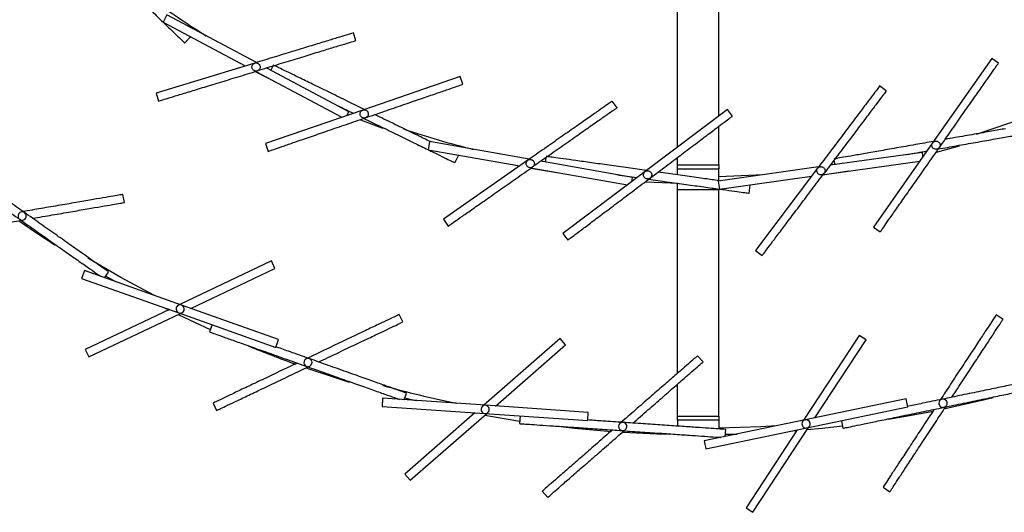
# Model space of a CAD drawing. Header units: millimetres. Extents: x 599 to 2581, y 477 to 2698.
# Tile 2 of 30: x 741 to 980, y 477 to 597. Entities that reach past the tile are written whole.
import ezdxf

# ---------------------------------------------------------------- set-up
doc = ezdxf.new("R2010")
doc.units = ezdxf.units.MM

msp = doc.modelspace()

# ---------------------------------------------------------------- linework, layer by layer
at = {"color": 7, "linetype": 'Continuous', "lineweight": 25}
for p, q in [((900.93, 565.93), (900.93, 619.65)), ((910.93, 573.46), (910.93, 619.65)), ((777.05, 597.97), (776.11, 596.21)), ((798.76, 586.43), (777.05, 597.97)), ((776.11, 596.21), (796.06, 585.6)), ((781.35, 591.19), (782.74, 592.63)), ((822.86, 591.71), (822.27, 593.62)), ((781.34, 591.18), (781.35, 591.19)), ((798.37, 586.31), (774.46, 579)), ((795.12, 586.1), (796.03, 585.6)), ((802.72, 585.55), (802.25, 584.58)), ((977.13, 587.43), (962.79, 566.95)), ((978.77, 586.28), (977.13, 587.43)), ((798.48, 584.25), (804.13, 581.31)), ((798.81, 584.14), (819.47, 573.16)), ((821.2, 574.5), (801.27, 585.1)), ((848.2, 583.05), (824.56, 574.91)), ((848.85, 581.16), (848.2, 583.05)), ((951.54, 579.54), (949.94, 580.74)), ((774.46, 579), (775.04, 577.09)), ((886.24, 575.43), (885.09, 577.07)), ((824.56, 574.91), (800.92, 566.77)), ((820.72, 573.59), (821.2, 574.5)), ((913.01, 575.03), (893.04, 559.98)), ((914.21, 573.43), (913.01, 575.03)), ((910.93, 561.65), (910.93, 570.96)), ((800.92, 566.77), (801.57, 564.88)), ((840.74, 567.24), (840.39, 565.27)), ((864.95, 562.97), (840.74, 567.24)), ((962.79, 566.95), (948.45, 546.47)), ((963.75, 564.65), (969.3, 566.19)), ((840.39, 565.27), (862.63, 561.34)), ((846.92, 562.11), (847.79, 563.91)), ((960.32, 564.64), (937.96, 561.5)), ((960.46, 563.62), (960.32, 564.64)), ((960.43, 563.8), (960.68, 563.86)), ((864.61, 562.73), (844.13, 548.39)), ((846.91, 562.1), (846.92, 562.11)), ((861.59, 561.53), (862.61, 561.33)), ((889.98, 558.55), (867.75, 562.47)), ((868.99, 563.35), (868.84, 562.28)), ((900.93, 561.65), (900.93, 563.42)), ((900.93, 561.65), (910.93, 561.65)), ((900.93, 560.65), (900.93, 561.65)), ((910.93, 561.65), (910.93, 560.65)), ((936.53, 559.28), (959.7, 562.53)), ((938.87, 562.72), (939.06, 561.65)), ((865.36, 560.81), (871.63, 559.76)), ((865.7, 560.8), (888.74, 556.74)), ((893.04, 559.98), (873.08, 544.94)), ((900.93, 560.65), (910.93, 560.65)), ((900.93, 559.18), (900.93, 560.65)), ((935.14, 561.1), (910.8, 557.68)), ((910.93, 557.78), (910.93, 560.65)), ((934.9, 560.77), (919.85, 540.81)), ((936.2, 559.18), (942.5, 560.12)), ((889.8, 557.54), (889.98, 558.55)), ((889.83, 557.72), (890.09, 557.7)), ((900.93, 555.65), (900.93, 557.17)), ((910.8, 557.68), (911.08, 555.7)), ((911.08, 555.7), (933.45, 558.85)), ((918.26, 554.72), (918.54, 556.7)), ((932.39, 558.7), (933.43, 558.82)), ((766.72, 552.46), (766.38, 554.44)), ((900.93, 555.65), (910.93, 555.65)), ((900.93, 511.06), (900.93, 555.65)), ((910.93, 500.65), (910.93, 555.65)), ((918.26, 554.71), (918.26, 554.72)), ((844.13, 548.39), (845.28, 546.75)), ((873.08, 544.94), (874.28, 543.34)), ((948.45, 546.47), (950.09, 545.32)), ((919.85, 540.81), (921.45, 539.6)), ((802.4, 538.28), (780.2, 527.72)), ((803.26, 536.47), (802.4, 538.28)), ((757.03, 535.95), (756.36, 534.07)), ((780.59, 527.58), (757.03, 535.95)), ((761.93, 534.21), (762.91, 535.6)), ((782.86, 526.77), (803.26, 536.47)), ((756.36, 534.07), (779.92, 525.69)), ((762.23, 534.63), (764.7, 533.22)), ((777.64, 526.5), (757.25, 516.8)), ((758.11, 515), (780.31, 525.56)), ((776.63, 526.86), (777.49, 526.43)), ((779.92, 525.69), (803.48, 517.32)), ((804.15, 519.21), (780.59, 527.58)), ((834.25, 523.48), (833.39, 525.29)), ((979.87, 524.11), (978.19, 525.21)), ((787.98, 522.83), (787.36, 521.07)), ((803.48, 517.32), (804.15, 519.21)), ((872.44, 519.44), (853.91, 503.29)), ((873.75, 517.94), (872.44, 519.44)), ((944.96, 520.21), (931.48, 499.65)), ((934.25, 500.22), (946.64, 519.11)), ((946.64, 519.11), (944.96, 520.21)), ((757.25, 516.8), (758.11, 515)), ((856.73, 503.09), (873.75, 517.94)), ((907.1, 513.79), (905.79, 515.3)), ((900.93, 500.65), (900.93, 508.41)), ((829.38, 504.96), (829.24, 502.97)), ((854.32, 503.26), (829.38, 504.96)), ((834.57, 504.61), (835.14, 506.22)), ((956.36, 504.82), (931.88, 499.73)), ((956.77, 502.86), (956.36, 504.82)), ((788.24, 503.81), (789.1, 502)), ((829.24, 502.97), (854.19, 501.26)), ((879.26, 501.55), (854.32, 503.26)), ((932.29, 497.77), (956.77, 502.86)), ((851.78, 501.43), (834.75, 486.58)), ((836.07, 485.08), (854.6, 501.23)), ((850.7, 501.5), (851.65, 501.32)), ((854.19, 501.26), (879.13, 499.56)), ((862.72, 500.68), (862.59, 498.82)), ((879.13, 499.56), (879.26, 501.55)), ((900.93, 500.65), (910.93, 500.65)), ((900.93, 499.65), (900.93, 500.65)), ((910.93, 499.65), (900.93, 499.65)), ((900.93, 499.65), (900.93, 498.2)), ((931.88, 499.73), (907.41, 494.65)), ((910.93, 500.65), (910.93, 499.65)), ((910.93, 499.65), (910.93, 497.69)), ((940.67, 499.51), (941.05, 497.69)), ((907.81, 492.69), (932.29, 497.77)), ((912.5, 495.7), (912.61, 497.4)), ((929.93, 497.28), (917.54, 478.4)), ((919.21, 477.3), (932.7, 497.86)), ((928.87, 497.06), (929.84, 497.14)), ((907.41, 494.65), (907.81, 492.69)), ((912.53, 496.22), (915.38, 496.3)), ((834.75, 486.58), (836.07, 485.08)), ((950.77, 483.4), (952.44, 482.3)), ((868.1, 482.44), (869.42, 480.93)), ((917.54, 478.4), (919.21, 477.3))]:
    msp.add_line(p, q, dxfattribs=at)
at = {"color": 7, "linetype": 'Continuous', "lineweight": 25, "flags": 128}
for points in [[(820.8, 573.75), (820.81, 573.75), (821.04, 573.65)], [(990.09, 574.98), (981.72, 571.79), (973.35, 568.98)], [(823.99, 572.49), (829.16, 570.55), (829.39, 570.47)], [(921.49, 559.18), (919.96, 559.08), (910.93, 558.7)], [(893.25, 557.5), (899.22, 557.25), (900.93, 557.2)], [(741.25, 547.98), (745.16, 545.3), (749.84, 542.21)], [(773.84, 529.98), (765.88, 534.28), (757.83, 538.98)], [(779.78, 525.3), (779.9, 525.24), (787.56, 521.65)], [(810.96, 512.28), (817.09, 510.22), (821.25, 508.9)], [(834.74, 505.1), (836.38, 504.69), (837.5, 504.41)], [(965.81, 502.45), (975.48, 504.69), (977.46, 505.19)], [(952.03, 499.87), (955.85, 500.51), (963.03, 501.87)], [(854.16, 500.85), (856.01, 500.51), (862.63, 499.42)], [(873.16, 498.02), (875.88, 497.72), (884.9, 496.92)], [(924.87, 498.27), (921.14, 498.05), (910.93, 497.69)], [(932.37, 497.36), (935.98, 497.72), (940.92, 498.28)], [(887.71, 496.72), (895.9, 496.32), (899.07, 496.23)]]:
    msp.add_lwpolyline(points, dxfattribs=at)
at = {"color": 7, "linetype": 'Continuous', "lineweight": 25}
for centre, radius, start, end in [((905.93, 783.65), 225, 233.4595, 237.966), ((905.93, 783.65), 225, 251.472, 255.966), ((741.91, 549.2), 1, 54.7826, 234.7826), ((741.91, 549.2), 1, 234.7826, 54.7826), ((780.25, 526.64), 1, 70.4348, 250.4348), ((780.25, 526.64), 1, 250.4348, 70.4348), ((905.93, 783.65), 287.5, 247.6762, 250.1521), ((811.25, 513.65), 1, 70.4348, 250.4348), ((811.25, 513.65), 1, 250.4348, 70.4348), ((905.93, 783.65), 286, 254.4914, 258.1447), ((965.32, 503.76), 1, 101.7391, 281.7391), ((965.32, 503.76), 1, 281.7391, 101.7391), ((854.25, 502.26), 1, 86.087, 266.087), ((854.25, 502.26), 1, 266.087, 86.087), ((932.09, 498.75), 1, 101.7391, 281.7391), ((932.09, 498.75), 1, 281.7391, 101.7391), ((887.6, 498.11), 1, 86.087, 266.087), ((887.6, 498.11), 1, 266.087, 86.087)]:
    msp.add_arc(centre, radius, start, end, dxfattribs=at)
for points, knots in [([(763.66, 608.27), (764.74, 607.23), (766.99, 605.05), (770.29, 601.87), (773.42, 598.84), (776.16, 596.2), (778.41, 594.02), (780.08, 592.41), (781.15, 591.38), (781.28, 591.25), (781.35, 591.19)], [0, 0, 0, 0, 0.115611, 0.241953, 0.368294, 0.494635, 0.620976, 0.747318, 0.873659, 1, 1, 1, 1]), ([(798.95, 584.4), (798.82, 584.37), (798.56, 584.33), (798.18, 584.45), (797.87, 584.7), (797.68, 585.05), (797.64, 585.45), (797.75, 585.83), (798, 586.15), (798.24, 586.26), (798.37, 586.31)], [0, 0, 0, 0, 0.12494, 0.249888, 0.374897, 0.500019, 0.625117, 0.75011, 0.875055, 1, 1, 1, 1]), ([(798.37, 586.31), (798.5, 586.34), (798.76, 586.39), (799, 586.29), (799.13, 586.24)], [0, 0, 0, 0, 0.499777, 1, 1, 1, 1]), ([(799.13, 586.24), (799.21, 586.18), (799.38, 586.08), (799.55, 585.83), (799.65, 585.55), (799.67, 585.26), (799.6, 584.97), (799.44, 584.71), (799.22, 584.51), (799.04, 584.43), (798.95, 584.4)], [0, 0, 0, 0, 0.125428, 0.250492, 0.375331, 0.500131, 0.625278, 0.750018, 0.874997, 1, 1, 1, 1]), ([(824.95, 575.05), (823.61, 575.7), (820.79, 577.08), (816.67, 579.09), (812.76, 580.99), (809.33, 582.66), (806.52, 584.04), (804.44, 585.05), (803.1, 585.7), (802.94, 585.78), (802.85, 585.82)], [0, 0, 0, 0, 0.115611, 0.241953, 0.368294, 0.494635, 0.620976, 0.747318, 0.873659, 1, 1, 1, 1]), ([(817.77, 576.32), (818.53, 575.95), (819.99, 575.24), (821.53, 574.49), (822.28, 574.13)], [0, 0, 0, 0, 0.518364, 1, 1, 1, 1]), ([(825.21, 573.02), (825.08, 572.99), (824.82, 572.94), (824.43, 573.05), (824.12, 573.29), (823.91, 573.63), (823.86, 574.03), (823.96, 574.42), (824.2, 574.74), (824.44, 574.86), (824.56, 574.91)], [0, 0, 0, 0, 0.12494, 0.249888, 0.374897, 0.500019, 0.625117, 0.75011, 0.875055, 1, 1, 1, 1]), ([(824.56, 574.91), (824.69, 574.94), (824.95, 575), (825.2, 574.91), (825.32, 574.87)], [0, 0, 0, 0, 0.499777, 1, 1, 1, 1]), ([(825.32, 574.87), (825.41, 574.81), (825.58, 574.71), (825.76, 574.48), (825.87, 574.2), (825.9, 573.9), (825.84, 573.61), (825.69, 573.35), (825.48, 573.14), (825.3, 573.06), (825.21, 573.02)], [0, 0, 0, 0, 0.125428, 0.250492, 0.375331, 0.500131, 0.625278, 0.750018, 0.874997, 1, 1, 1, 1]), ([(840.91, 567.27), (839.9, 567.75), (837.8, 568.78), (833.97, 570.65), (830.44, 572.37), (828.23, 573.45), (827.49, 573.81)], [0, 0, 0, 0, 0.266492, 0.559309, 0.852126, 1, 1, 1, 1]), ([(824.82, 572.89), (826.16, 572.23), (828.98, 570.86), (833.1, 568.85), (837.01, 566.94), (840.44, 565.27), (843.25, 563.9), (845.33, 562.88), (846.67, 562.23), (846.83, 562.15), (846.92, 562.11)], [0, 0, 0, 0, 0.115611, 0.241953, 0.368294, 0.494635, 0.620976, 0.747318, 0.873659, 1, 1, 1, 1]), ([(964.19, 565.46), (965.67, 565.72), (968.75, 566.27), (973.27, 567.06), (977.55, 567.82), (981.3, 568.48), (984.39, 569.02), (986.66, 569.42), (988.13, 569.68), (988.31, 569.72), (988.4, 569.73)], [0, 0, 0, 0, 0.115611, 0.241953, 0.368294, 0.494635, 0.620976, 0.747318, 0.873659, 1, 1, 1, 1]), ([(980.51, 570.37), (979.41, 570.18), (977.11, 569.77), (972.91, 569.03), (969.05, 568.35), (966.63, 567.92), (965.81, 567.78)], [0, 0, 0, 0, 0.266492, 0.559309, 0.852126, 1, 1, 1, 1]), ([(963.03, 567.29), (961.55, 567.03), (958.47, 566.48), (953.95, 565.69), (949.67, 564.93), (945.92, 564.27), (942.83, 563.73), (940.55, 563.33), (939.09, 563.07), (938.91, 563.03), (938.82, 563.02)], [0, 0, 0, 0, 0.1156114, 0.2419526, 0.3682938, 0.4946351, 0.6209763, 0.7473175, 0.8736588, 1, 1, 1, 1]), ([(964.43, 565.8), (964.34, 565.7), (964.17, 565.51), (963.79, 565.37), (963.39, 565.37), (963.02, 565.53), (962.74, 565.82), (962.6, 566.2), (962.6, 566.6), (962.73, 566.83), (962.79, 566.95)], [0, 0, 0, 0, 0.1249396, 0.2498878, 0.3748974, 0.5000194, 0.6251166, 0.7501104, 0.875055, 1, 1, 1, 1]), ([(962.79, 566.95), (962.88, 567.05), (963.05, 567.25), (963.31, 567.32), (963.44, 567.36)], [0, 0, 0, 0, 0.499777, 1, 1, 1, 1]), ([(963.44, 567.36), (963.53, 567.37), (963.73, 567.39), (964.02, 567.3), (964.27, 567.14), (964.47, 566.92), (964.59, 566.65), (964.62, 566.35), (964.58, 566.06), (964.48, 565.89), (964.43, 565.8)], [0, 0, 0, 0, 0.125428, 0.250492, 0.375331, 0.500131, 0.625278, 0.750018, 0.874997, 1, 1, 1, 1]), ([(956.47, 564.1), (957.3, 564.25), (958.9, 564.53), (960.59, 564.83), (961.41, 564.97)], [0, 0, 0, 0, 0.518364, 1, 1, 1, 1]), ([(865.76, 561.09), (865.64, 561.03), (865.41, 560.9), (865, 560.9), (864.63, 561.04), (864.34, 561.32), (864.18, 561.69), (864.17, 562.09), (864.31, 562.47), (864.51, 562.64), (864.61, 562.73)], [0, 0, 0, 0, 0.1249396, 0.2498878, 0.3748974, 0.5000194, 0.6251166, 0.7501104, 0.875055, 1, 1, 1, 1]), ([(864.61, 562.73), (864.73, 562.79), (864.96, 562.92), (865.22, 562.9), (865.36, 562.89)], [0, 0, 0, 0, 0.499777, 1, 1, 1, 1]), ([(865.36, 562.89), (865.45, 562.87), (865.64, 562.82), (865.89, 562.64), (866.07, 562.41), (866.17, 562.13), (866.19, 561.83), (866.13, 561.54), (865.98, 561.28), (865.83, 561.15), (865.76, 561.09)], [0, 0, 0, 0, 0.125428, 0.250492, 0.375331, 0.500131, 0.625278, 0.750018, 0.874997, 1, 1, 1, 1]), ([(893.38, 560.23), (891.89, 560.44), (888.79, 560.88), (884.25, 561.52), (879.94, 562.12), (876.17, 562.65), (873.07, 563.09), (870.78, 563.41), (869.31, 563.62), (869.12, 563.64), (869.03, 563.65)], [0, 0, 0, 0, 0.1156114, 0.2419526, 0.3682938, 0.4946351, 0.6209763, 0.7473175, 0.8736588, 1, 1, 1, 1]), ([(886.15, 559.23), (886.99, 559.11), (888.59, 558.89), (890.3, 558.65), (891.12, 558.53)], [0, 0, 0, 0, 0.518364, 1, 1, 1, 1]), ([(894.25, 558.39), (894.13, 558.32), (893.91, 558.19), (893.5, 558.17), (893.13, 558.3), (892.83, 558.57), (892.65, 558.93), (892.63, 559.33), (892.76, 559.71), (892.95, 559.89), (893.04, 559.98)], [0, 0, 0, 0, 0.12494, 0.249888, 0.374897, 0.500019, 0.625117, 0.75011, 0.875055, 1, 1, 1, 1]), ([(893.04, 559.98), (893.16, 560.05), (893.39, 560.19), (893.65, 560.18), (893.79, 560.18)], [0, 0, 0, 0, 0.4997769, 1, 1, 1, 1]), ([(893.79, 560.18), (893.88, 560.15), (894.07, 560.11), (894.32, 559.94), (894.51, 559.71), (894.63, 559.44), (894.66, 559.14), (894.6, 558.85), (894.47, 558.58), (894.32, 558.45), (894.25, 558.39)], [0, 0, 0, 0, 0.125428, 0.250492, 0.375331, 0.500131, 0.625278, 0.750018, 0.874997, 1, 1, 1, 1]), ([(910.95, 557.76), (909.85, 557.92), (907.53, 558.24), (903.31, 558.84), (899.43, 559.38), (896.99, 559.72), (896.18, 559.84)], [0, 0, 0, 0, 0.266492, 0.559309, 0.852126, 1, 1, 1, 1]), ([(936.5, 559.57), (936.41, 559.47), (936.22, 559.28), (935.84, 559.16), (935.44, 559.18), (935.08, 559.35), (934.81, 559.65), (934.68, 560.03), (934.7, 560.43), (934.83, 560.66), (934.9, 560.77)], [0, 0, 0, 0, 0.12494, 0.249888, 0.374897, 0.500019, 0.625117, 0.75011, 0.875055, 1, 1, 1, 1]), ([(934.9, 560.77), (934.99, 560.87), (935.17, 561.07), (935.43, 561.13), (935.56, 561.16)], [0, 0, 0, 0, 0.499777, 1, 1, 1, 1]), ([(935.56, 561.16), (935.66, 561.17), (935.85, 561.18), (936.14, 561.08), (936.39, 560.92), (936.57, 560.69), (936.68, 560.41), (936.71, 560.11), (936.65, 559.82), (936.55, 559.65), (936.5, 559.57)], [0, 0, 0, 0, 0.125428, 0.250492, 0.375331, 0.500131, 0.625278, 0.750018, 0.874997, 1, 1, 1, 1]), ([(893.92, 558.14), (895.4, 557.93), (898.5, 557.49), (903.04, 556.85), (907.35, 556.25), (911.12, 555.72), (914.23, 555.28), (916.52, 554.96), (917.99, 554.75), (918.17, 554.73), (918.26, 554.72)], [0, 0, 0, 0, 0.115611, 0.241953, 0.368294, 0.494635, 0.620976, 0.747318, 0.873659, 1, 1, 1, 1]), ([(742.49, 550.02), (741.15, 550.97), (738.82, 552.61), (736.62, 554.16), (735.69, 554.82)], [0, 0, 0, 0, 0.576243, 1, 1, 1, 1]), ([(766.38, 554.44), (766.29, 554.42), (766.1, 554.39), (764.64, 554.14), (762.36, 553.74), (759.27, 553.21), (755.52, 552.56), (751.23, 551.82), (746.71, 551.05), (743.63, 550.51), (742.15, 550.26)], [0, 0, 0, 0, 0.126341, 0.252682, 0.379024, 0.505365, 0.631706, 0.758047, 0.884389, 1, 1, 1, 1]), ([(744.46, 548.63), (745.27, 548.77), (747.7, 549.19), (751.57, 549.85), (755.86, 550.59), (759.61, 551.24), (762.7, 551.77), (764.98, 552.16), (766.44, 552.42), (766.63, 552.45), (766.72, 552.46)], [0, 0, 0, 0, 0.067289, 0.200534, 0.333778, 0.467022, 0.600267, 0.733511, 0.866756, 1, 1, 1, 1]), ([(717.45, 543.97), (717.54, 543.99), (717.72, 544.02), (719.19, 544.27), (721.46, 544.66), (724.55, 545.19), (728.31, 545.84), (732.59, 546.58), (737.11, 547.36), (740.2, 547.89), (741.67, 548.15)], [0, 0, 0, 0, 0.126341, 0.252682, 0.379024, 0.505365, 0.631706, 0.758047, 0.884389, 1, 1, 1, 1]), ([(741.34, 548.39), (742.67, 547.44), (745.35, 545.56), (749.2, 542.83), (752.75, 540.33), (755.88, 538.12), (758.41, 536.34), (760.14, 535.11), (760.69, 534.72), (760.9, 534.58)], [0, 0, 0, 0, 0.15157, 0.303141, 0.454711, 0.606282, 0.757852, 0.909423, 1, 1, 1, 1]), ([(833.39, 525.29), (833.31, 525.25), (833.14, 525.17), (831.8, 524.53), (829.71, 523.53), (826.88, 522.19), (823.44, 520.55), (819.51, 518.68), (815.37, 516.71), (812.54, 515.37), (811.19, 514.73)], [0, 0, 0, 0, 0.126341, 0.252682, 0.379024, 0.505365, 0.631706, 0.758047, 0.884389, 1, 1, 1, 1]), ([(813.86, 513.78), (814.6, 514.13), (816.82, 515.19), (820.37, 516.88), (824.3, 518.75), (827.74, 520.38), (830.57, 521.73), (832.66, 522.72), (834, 523.36), (834.17, 523.44), (834.25, 523.48)], [0, 0, 0, 0, 0.067289, 0.200534, 0.333778, 0.467022, 0.600267, 0.733511, 0.866756, 1, 1, 1, 1]), ([(978.19, 525.21), (978.14, 525.13), (978.04, 524.98), (977.23, 523.73), (975.96, 521.8), (974.24, 519.18), (972.15, 515.99), (969.76, 512.36), (967.25, 508.52), (965.53, 505.9), (964.71, 504.65)], [0, 0, 0, 0, 0.126341, 0.252682, 0.379024, 0.505365, 0.631706, 0.758047, 0.884389, 1, 1, 1, 1]), ([(967.48, 505.23), (967.93, 505.92), (969.28, 507.97), (971.43, 511.26), (973.82, 514.9), (975.91, 518.08), (977.63, 520.7), (978.9, 522.64), (979.71, 523.88), (979.82, 524.03), (979.87, 524.11)], [0, 0, 0, 0, 0.067289, 0.200534, 0.333778, 0.467022, 0.600267, 0.733511, 0.866756, 1, 1, 1, 1]), ([(811.58, 514.59), (810.03, 515.14), (807.34, 516.09), (804.81, 516.99), (803.74, 517.38)], [0, 0, 0, 0, 0.576243, 1, 1, 1, 1]), ([(905.79, 515.3), (905.72, 515.23), (905.58, 515.11), (904.46, 514.14), (902.72, 512.62), (900.36, 510.56), (897.48, 508.05), (894.2, 505.19), (890.75, 502.18), (888.39, 500.12), (887.26, 499.14)], [0, 0, 0, 0, 0.126341, 0.252682, 0.379024, 0.505365, 0.631706, 0.758047, 0.884389, 1, 1, 1, 1]), ([(890.08, 498.95), (890.7, 499.49), (892.55, 501.1), (895.52, 503.68), (898.8, 506.55), (901.67, 509.05), (904.03, 511.11), (905.77, 512.63), (906.89, 513.61), (907.03, 513.73), (907.1, 513.79)], [0, 0, 0, 0, 0.067289, 0.200534, 0.333778, 0.467022, 0.600267, 0.733511, 0.866756, 1, 1, 1, 1]), ([(808.64, 513.51), (807.89, 513.16), (805.67, 512.1), (802.12, 510.41), (798.19, 508.54), (794.75, 506.91), (791.92, 505.56), (789.83, 504.57), (788.49, 503.93), (788.32, 503.85), (788.24, 503.81)], [0, 0, 0, 0, 0.067289, 0.200534, 0.333778, 0.467022, 0.600267, 0.733511, 0.866756, 1, 1, 1, 1]), ([(789.1, 502), (789.18, 502.04), (789.35, 502.12), (790.69, 502.76), (792.78, 503.76), (795.61, 505.1), (799.05, 506.74), (802.98, 508.61), (807.12, 510.58), (809.95, 511.92), (811.3, 512.56)], [0, 0, 0, 0, 0.126341, 0.252682, 0.379024, 0.505365, 0.631706, 0.758047, 0.884389, 1, 1, 1, 1]), ([(810.91, 512.7), (812.45, 512.15), (815.54, 511.06), (819.99, 509.48), (824.08, 508.02), (827.68, 506.74), (830.6, 505.71), (832.6, 505), (833.24, 504.77), (833.48, 504.68)], [0, 0, 0, 0, 0.15157, 0.303141, 0.454711, 0.606282, 0.757852, 0.909423, 1, 1, 1, 1]), ([(965.52, 502.78), (967.12, 503.11), (970.33, 503.78), (974.95, 504.74), (979.21, 505.62), (982.95, 506.4), (985.98, 507.03), (988.05, 507.46), (988.72, 507.6), (988.97, 507.65)], [0, 0, 0, 0, 0.15157, 0.303141, 0.454711, 0.606282, 0.757852, 0.909423, 1, 1, 1, 1]), ([(965.12, 504.73), (963.51, 504.4), (960.71, 503.82), (958.08, 503.27), (956.96, 503.04)], [0, 0, 0, 0, 0.576243, 1, 1, 1, 1]), ([(963.16, 502.29), (962.71, 501.6), (961.36, 499.54), (959.2, 496.26), (956.82, 492.61), (954.73, 489.43), (953.01, 486.81), (951.74, 484.88), (950.92, 483.63), (950.82, 483.48), (950.77, 483.4)], [0, 0, 0, 0, 0.067289, 0.200534, 0.333778, 0.467022, 0.600267, 0.733511, 0.866756, 1, 1, 1, 1]), ([(952.44, 482.3), (952.49, 482.38), (952.6, 482.54), (953.41, 483.78), (954.68, 485.71), (956.4, 488.33), (958.49, 491.52), (960.87, 495.16), (963.39, 498.99), (965.11, 501.61), (965.93, 502.86)], [0, 0, 0, 0, 0.126341, 0.252682, 0.379024, 0.505365, 0.631706, 0.758047, 0.884389, 1, 1, 1, 1]), ([(887.67, 499.11), (886.03, 499.22), (883.19, 499.42), (880.5, 499.6), (879.36, 499.68)], [0, 0, 0, 0, 0.576243, 1, 1, 1, 1]), ([(885.13, 497.28), (884.5, 496.74), (882.65, 495.12), (879.69, 492.54), (876.41, 489.68), (873.54, 487.17), (871.18, 485.11), (869.43, 483.6), (868.31, 482.62), (868.17, 482.5), (868.1, 482.44)], [0, 0, 0, 0, 0.067289, 0.200534, 0.333778, 0.467022, 0.600267, 0.733511, 0.866756, 1, 1, 1, 1]), ([(869.42, 480.93), (869.49, 480.99), (869.63, 481.11), (870.75, 482.09), (872.49, 483.61), (874.85, 485.67), (877.72, 488.17), (881, 491.03), (884.46, 494.04), (886.82, 496.1), (887.95, 497.09)], [0, 0, 0, 0, 0.126341, 0.252682, 0.379024, 0.505365, 0.631706, 0.758047, 0.884389, 1, 1, 1, 1]), ([(887.53, 497.11), (889.17, 497), (892.43, 496.78), (897.14, 496.46), (901.48, 496.16), (905.29, 495.9), (908.38, 495.69), (910.49, 495.54), (911.17, 495.5), (911.43, 495.48)], [0, 0, 0, 0, 0.15157, 0.303141, 0.454711, 0.606282, 0.757852, 0.909423, 1, 1, 1, 1])]:
    msp.add_open_spline(points, degree=3, knots=knots, dxfattribs=at)
for points in [[(822.27, 593.62), (822.18, 593.59), (822.01, 593.54), (820.58, 593.1), (818.38, 592.43), (815.38, 591.51), (811.73, 590.4), (807.57, 589.13), (803.06, 587.75), (799.93, 586.79), (798.37, 586.31)], [(822.86, 591.71), (822.77, 591.68), (822.59, 591.63), (821.17, 591.19), (818.96, 590.52), (815.96, 589.6), (812.32, 588.48), (808.16, 587.21), (803.64, 585.83), (800.52, 584.88), (798.95, 584.4)], [(964.43, 565.8), (965.37, 567.14), (967.24, 569.82), (969.95, 573.69), (972.45, 577.25), (974.63, 580.37), (976.43, 582.94), (977.76, 584.83), (978.61, 586.05), (978.71, 586.2), (978.77, 586.28)], [(775.04, 577.09), (775.13, 577.12), (775.31, 577.17), (776.73, 577.6), (778.94, 578.28), (781.94, 579.2), (785.58, 580.31), (789.74, 581.58), (794.26, 582.96), (797.39, 583.92), (798.95, 584.4)], [(825.21, 573.02), (826.76, 573.55), (829.85, 574.62), (834.31, 576.16), (838.43, 577.57), (842.03, 578.81), (844.99, 579.83), (847.18, 580.59), (848.58, 581.07), (848.76, 581.13), (848.85, 581.16)], [(949.94, 580.74), (949.89, 580.66), (949.78, 580.52), (948.88, 579.33), (947.49, 577.48), (945.61, 574.98), (943.31, 571.94), (940.69, 568.46), (937.85, 564.69), (935.88, 562.08), (934.9, 560.77)], [(951.54, 579.54), (951.49, 579.46), (951.37, 579.31), (950.48, 578.13), (949.09, 576.28), (947.2, 573.78), (944.91, 570.73), (942.29, 567.26), (939.45, 563.49), (937.48, 560.88), (936.5, 559.57)], [(885.09, 577.07), (885.01, 577.02), (884.86, 576.91), (883.64, 576.06), (881.75, 574.73), (879.18, 572.93), (876.06, 570.75), (872.5, 568.25), (868.63, 565.54), (865.95, 563.67), (864.61, 562.73)], [(886.24, 575.43), (886.16, 575.38), (886.01, 575.27), (884.79, 574.42), (882.9, 573.09), (880.33, 571.3), (877.21, 569.11), (873.64, 566.61), (869.78, 563.91), (867.1, 562.03), (865.76, 561.09)], [(894.25, 558.39), (895.55, 559.37), (898.17, 561.34), (901.94, 564.18), (905.41, 566.8), (908.46, 569.09), (910.96, 570.98), (912.8, 572.37), (913.99, 573.26), (914.14, 573.38), (914.21, 573.43)], [(801.57, 564.88), (801.66, 564.91), (801.84, 564.97), (803.24, 565.46), (805.43, 566.21), (808.39, 567.23), (811.99, 568.47), (816.11, 569.89), (820.57, 571.42), (823.66, 572.49), (825.21, 573.02)], [(950.09, 545.32), (950.14, 545.4), (950.25, 545.55), (951.1, 546.77), (952.43, 548.66), (954.22, 551.23), (956.41, 554.35), (958.91, 557.91), (961.61, 561.78), (963.49, 564.46), (964.43, 565.8)], [(720.91, 562.8), (720.99, 562.75), (721.14, 562.64), (722.35, 561.78), (724.24, 560.45), (726.8, 558.65), (729.92, 556.45), (733.47, 553.94), (737.33, 551.22), (740, 549.33), (741.34, 548.39)], [(845.28, 546.75), (845.35, 546.8), (845.51, 546.91), (846.72, 547.76), (848.62, 549.09), (851.18, 550.89), (854.31, 553.07), (857.87, 555.57), (861.74, 558.28), (864.42, 560.15), (865.76, 561.09)], [(921.45, 539.6), (921.51, 539.68), (921.62, 539.83), (922.51, 541.01), (923.9, 542.86), (925.79, 545.36), (928.08, 548.41), (930.7, 551.88), (933.54, 555.65), (935.51, 558.26), (936.5, 559.57)], [(874.28, 543.34), (874.36, 543.4), (874.5, 543.51), (875.69, 544.4), (877.54, 545.79), (880.04, 547.68), (883.08, 549.97), (886.56, 552.59), (890.33, 555.43), (892.94, 557.4), (894.25, 558.39)], [(762.91, 535.6), (762.84, 535.66), (762.69, 535.76), (761.47, 536.62), (759.58, 537.95), (757.02, 539.76), (753.91, 541.96), (750.36, 544.47), (746.5, 547.19), (743.83, 549.08), (742.49, 550.02)], [(787.36, 521.07), (787.44, 521.04), (787.62, 520.98), (789.02, 520.48), (791.2, 519.71), (794.15, 518.66), (797.74, 517.38), (801.84, 515.93), (806.29, 514.35), (809.37, 513.25), (810.91, 512.7)], [(835.14, 506.22), (835.05, 506.25), (834.88, 506.31), (833.47, 506.81), (831.3, 507.58), (828.35, 508.63), (824.75, 509.91), (820.65, 511.36), (816.21, 512.94), (813.12, 514.04), (811.58, 514.59)], [(989.59, 509.82), (989.5, 509.8), (989.32, 509.76), (987.86, 509.46), (985.6, 508.99), (982.53, 508.35), (978.8, 507.58), (974.54, 506.69), (969.92, 505.73), (966.72, 505.07), (965.12, 504.73)], [(941.05, 497.69), (941.14, 497.71), (941.32, 497.75), (942.77, 498.05), (945.04, 498.52), (948.1, 499.16), (951.84, 499.93), (956.1, 500.82), (960.72, 501.78), (963.92, 502.44), (965.52, 502.78)], [(862.59, 498.82), (862.69, 498.81), (862.87, 498.8), (864.35, 498.7), (866.66, 498.54), (869.79, 498.33), (873.59, 498.07), (877.93, 497.77), (882.64, 497.45), (885.9, 497.23), (887.53, 497.11)], [(912.61, 497.4), (912.52, 497.41), (912.33, 497.42), (910.85, 497.52), (908.55, 497.68), (905.42, 497.9), (901.62, 498.16), (897.28, 498.45), (892.57, 498.77), (889.3, 499), (887.67, 499.11)]]:
    msp.add_open_spline(points, degree=3, dxfattribs=at)

doc.saveas('drawing.dxf')
